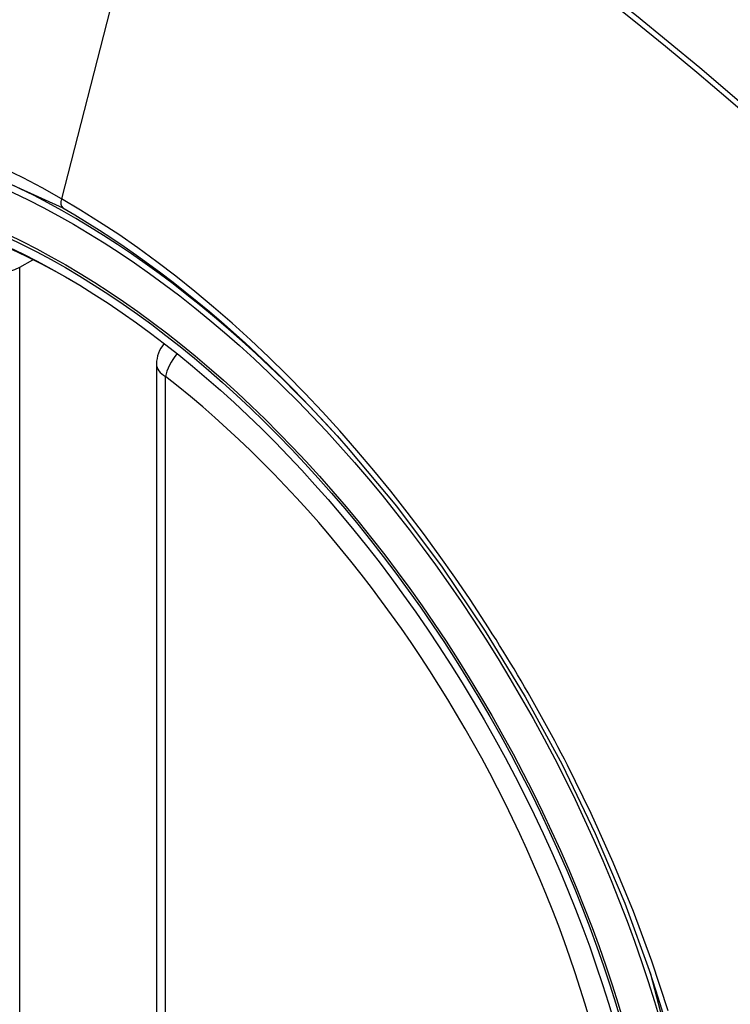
# Model space of a CAD drawing. Header units: inches. Extents: x 338.7 to 398.8, y 125.2 to 189.8.
# Tile 35 of 95: x 394.798 to 395.069, y 155.775 to 156.151. Entities that reach past the tile are written whole.
import ezdxf

# ---------------------------------------------------------------- set-up
doc = ezdxf.new("R2010")
doc.units = ezdxf.units.IN
doc.header["$MEASUREMENT"] = 0
doc.layers.add('Visible Edges(ANSI)', color=7, linetype='Continuous', lineweight=25)
doc.layers.add('Visible Tangent Edges(ANSI)', color=7, linetype='Continuous', lineweight=25)

msp = doc.modelspace()

# ---------------------------------------------------------------- linework, layer by layer
at = {"layer": 'Visible Edges(ANSI)'}
msp.add_line((394.8497350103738, 156.0194685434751), (394.8497350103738, 155.5341717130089), dxfattribs=at)
at = {"layer": 'Visible Edges(ANSI)', "flags": 128}
msp.add_lwpolyline([(394.9229224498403, 155.9872655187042), (394.9412714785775, 155.9652490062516), (394.9587705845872, 155.9419511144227), (394.9752295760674, 155.9176220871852), (394.9904867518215, 155.8925262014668), (395.0044984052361, 155.8667619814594), (395.0171845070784, 155.8404831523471), (395.0284781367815, 155.8138182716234), (395.0383177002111, 155.786878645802)], dxfattribs=at)
at = {"layer": 'Visible Edges(ANSI)'}
msp.add_arc((394.8615460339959, 156.0194685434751), 0.0118110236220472, 138.6130451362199, 180, dxfattribs=at)
for centre, major_axis, ratio, start_param, end_param in [((394.9227915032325, 155.2904998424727), (-0.6483489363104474, 1.125876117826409), 0.5780931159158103, 5.163459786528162, 5.835981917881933), ((394.818047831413, 155.793452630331), (0.1571754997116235, -0.2729396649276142), 0.5780931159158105, 2.362013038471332, 7.062764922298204)]:
    msp.add_ellipse(centre, major_axis=major_axis, ratio=ratio, start_param=start_param, end_param=end_param, dxfattribs=at)
msp.add_ellipse((394.8145679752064, 155.7914487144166), major_axis=(-0.1596313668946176, 0.2772043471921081), ratio=0.5780931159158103, dxfattribs=at)
at = {"layer": 'Visible Tangent Edges(ANSI)'}
for p, q in [((394.8613388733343, 156.2683144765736), (394.8134413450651, 156.0825079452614)), ((394.797516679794, 156.0563405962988), (394.8025584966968, 156.0592439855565)), ((394.797516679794, 155.5710437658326), (394.797516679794, 156.0563405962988)), ((394.8531943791, 155.5293623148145), (394.8531943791, 156.0146591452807))]:
    msp.add_line(p, q, dxfattribs=at)
at = {"layer": 'Visible Tangent Edges(ANSI)', "flags": 128}
for points in [[(395.0810369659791, 156.1119116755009), (395.0570712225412, 156.1323840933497), (395.032934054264, 156.1521830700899), (395.0086542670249, 156.1712848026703), (394.9842608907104, 156.189666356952), (394.9597833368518, 156.2073068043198), (394.935250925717, 156.2241879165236), (394.9106967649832, 156.240289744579), (394.8861567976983, 156.2555938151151), (394.8616271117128, 156.2701041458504), (394.8370989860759, 156.2838272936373), (394.812565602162, 156.296767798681), (394.788042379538, 156.3089130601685), (394.7635580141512, 156.3202475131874), (394.7391411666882, 156.3307562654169), (394.7148204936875, 156.340424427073), (394.6906248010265, 156.3492383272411), (394.6665819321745, 156.3571901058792), (394.6427186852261, 156.3642736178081), (394.6190619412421, 156.3704827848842), (394.5956214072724, 156.3758161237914), (394.572392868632, 156.3802774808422)], [(394.8613388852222, 156.268314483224), (394.8735626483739, 156.2611759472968), (394.8857887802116, 156.2538371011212), (394.898017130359, 156.2462977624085), (394.9102474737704, 156.238557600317), (394.922479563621, 156.2306163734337), (394.9347099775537, 156.2224757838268), (394.9469327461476, 156.2141393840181), (394.9591442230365, 156.2056096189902), (394.9713406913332, 156.1968889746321), (394.9835185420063, 156.1879798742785), (394.9956740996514, 156.178884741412), (395.0078036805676, 156.1696062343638), (395.0199037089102, 156.160147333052), (395.0319705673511, 156.1505111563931), (395.0440006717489, 156.1407007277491), (395.055990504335, 156.1307191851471), (395.0679364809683, 156.1205697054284), (395.0798352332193, 156.1102556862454)], [(394.6053708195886, 155.7532568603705), (394.5811536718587, 155.8224088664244), (394.5676337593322, 155.8901185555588), (394.5654245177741, 155.9533411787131), (394.574633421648, 156.00893646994), (394.5948939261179, 156.0545706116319), (394.6251491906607, 156.0879507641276), (394.6641008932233, 156.1075750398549), (394.7100889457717, 156.1126915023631), (394.760785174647, 156.1030265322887), (394.8139419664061, 156.0790531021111)], [(394.8134413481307, 156.0825079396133), (394.8061329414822, 156.0865906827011), (394.7988167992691, 156.0904272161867), (394.7915021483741, 156.0940140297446)], [(394.9750636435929, 155.9210456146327), (394.9693973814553, 155.9296668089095), (394.963590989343, 155.9381816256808), (394.9576523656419, 155.9465796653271), (394.9515893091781, 155.9548504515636), (394.9454096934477, 155.9629836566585), (394.9391213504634, 155.9709688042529), (394.932732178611, 155.978795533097), (394.9262500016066, 155.9864534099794), (394.9196820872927, 155.9939330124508), (394.9130285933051, 156.0012366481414), (394.906291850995, 156.0083626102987), (394.8994756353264, 156.0153065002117), (394.8925838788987, 156.0220640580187), (394.8856203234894, 156.0286308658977), (394.8785888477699, 156.035002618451), (394.8714932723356, 156.0411749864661), (394.8643374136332, 156.0471436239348), (394.8571288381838, 156.05290066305), (394.8498838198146, 156.0584320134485), (394.8426120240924, 156.0637318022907), (394.8353227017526, 156.0687946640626), (394.8280249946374, 156.0736152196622), (394.8207281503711, 156.0781881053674), (394.8134413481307, 156.0825079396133)], [(394.8139419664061, 156.0790531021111), (394.8186200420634, 156.07630801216), (394.8233039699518, 156.073457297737), (394.8279912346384, 156.0705024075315), (394.8326793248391, 156.0674446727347), (394.8373658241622, 156.0642855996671), (394.8420482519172, 156.0610265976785), (394.8467240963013, 156.0576690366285), (394.851390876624, 156.0542143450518), (394.8560461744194, 156.0506639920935), (394.8606874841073, 156.04701934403), (394.8653111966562, 156.0432829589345), (394.8699119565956, 156.039460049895), (394.8744883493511, 156.0355519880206), (394.8790393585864, 156.0315599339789), (394.883563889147, 156.0274849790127), (394.8880609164, 156.0233282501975), (394.8925294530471, 156.0190909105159), (394.8969683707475, 156.0147740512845), (394.9013766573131, 156.0103787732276), (394.9057532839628, 156.0059062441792), (394.9100971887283, 156.0013575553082), (394.9144073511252, 155.996733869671), (394.9186826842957, 155.9920362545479), (394.9229224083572, 155.9872654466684)], [(395.0065908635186, 155.8664389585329), (395.0053895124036, 155.8687672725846), (395.0041781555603, 155.8710915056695), (395.0029568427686, 155.873411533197), (395.0017255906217, 155.8757273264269), (395.0004844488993, 155.8780388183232), (394.9992334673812, 155.8803459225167), (394.9979726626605, 155.8826485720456), (394.9967020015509, 155.8849466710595), (394.995421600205, 155.8872402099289), (394.9941314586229, 155.8895290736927), (394.9928315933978, 155.8918132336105), (394.9915220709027, 155.8940925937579), (394.9902028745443, 155.896367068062), (394.9888740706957, 155.8986366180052), (394.9875356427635, 155.9009011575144), (394.9861876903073, 155.9031606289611), (394.9848302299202, 155.9054149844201), (394.9834632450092, 155.9076641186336), (394.9820867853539, 155.9099079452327), (394.9807009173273, 155.9121464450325), (394.9793056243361, 155.9143795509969), (394.9779009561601, 155.9166071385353), (394.9764869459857, 155.9188291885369), (394.9750636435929, 155.9210456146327)], [(395.0449863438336, 155.7727657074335), (395.0387579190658, 155.7916888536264), (395.0317618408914, 155.8106132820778), (395.0240500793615, 155.8294138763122), (395.015652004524, 155.8480356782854), (395.0065908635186, 155.8664389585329)], [(395.0383102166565, 155.7868971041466), (395.0562293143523, 155.7182760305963)]]:
    msp.add_lwpolyline(points, dxfattribs=at)
at = {"layer": 'Visible Tangent Edges(ANSI)'}
for centre, major_axis, ratio, start_param, end_param in [((394.8170540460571, 155.7928803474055), (-0.1728458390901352, 0.3001516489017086), 0.5780931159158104, 5.04971126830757, 10.65825284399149), ((394.8167258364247, 156.0830702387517), (-0.0024558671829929, -0.0042646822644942), 0.5780931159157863, 5.159178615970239, 6.139354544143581), ((394.789165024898, 156.0611499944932), (-0.0118110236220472, 6e-16), 0.5758617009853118, 0.7853981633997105, 2.356194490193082), ((394.8615460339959, 156.0194685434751), (0.0072364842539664, 0.0093345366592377), 0.4718260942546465, 1.511653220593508, 2.426531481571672), ((394.8615460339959, 156.0194685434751), (-0.0118110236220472, -1e-16), 0.5758617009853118, 0, 0.7853981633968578), ((394.817003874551, 155.7928514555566), (0.1502990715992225, -0.2609985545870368), 0.5780931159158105, 5.670484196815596, 8.470550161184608)]:
    msp.add_ellipse(centre, major_axis=major_axis, ratio=ratio, start_param=start_param, end_param=end_param, dxfattribs=at)
for centre, major_axis, ratio in [((394.8176461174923, 155.7932212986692), (0.1707766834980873, -0.2965585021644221), 0.5780931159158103), ((394.8146718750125, 155.7915085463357), (-0.1623805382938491, 0.2819783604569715), 0.5780931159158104), ((394.8145679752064, 155.7914487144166), (0.1617849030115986, -0.2809440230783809), 0.5780931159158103)]:
    msp.add_ellipse(centre, major_axis=major_axis, ratio=ratio, dxfattribs=at)

doc.saveas('drawing.dxf')
